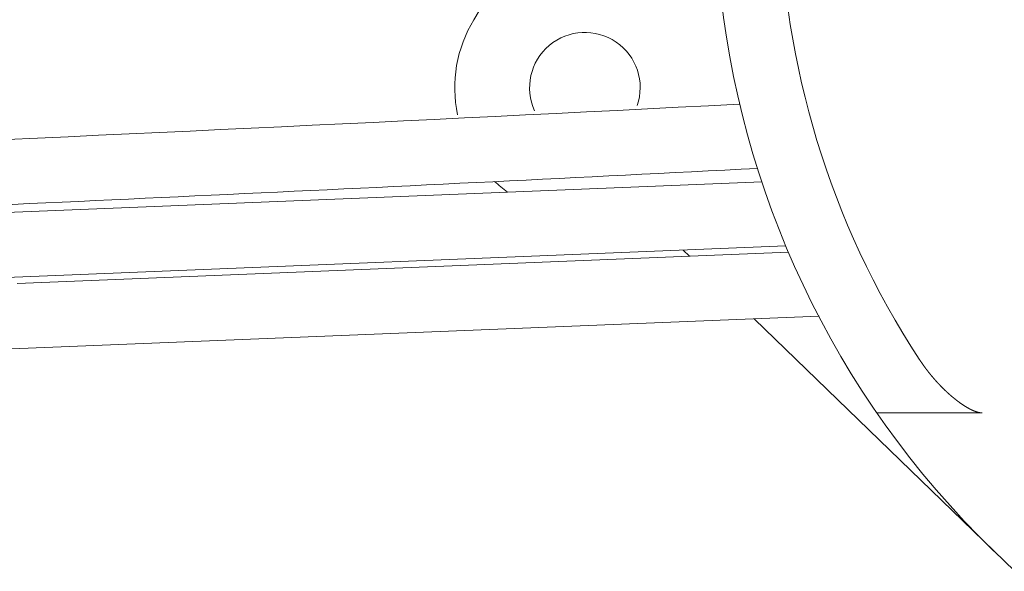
# Model space of a CAD drawing. Header units: metres. Extents: x -167 to 262, y -186 to 508.
# Tile 37 of 207: x 241.9304 to 242.0816, y -177.0866 to -177.0019. Entities that reach past the tile are written whole.
import ezdxf

# ---------------------------------------------------------------- set-up
doc = ezdxf.new("R2010")
doc.units = ezdxf.units.M
doc.header["$MEASUREMENT"] = 0

msp = doc.modelspace()

# ---------------------------------------------------------------- linework, layer by layer
at = {"color": 7, "linetype": 'Continuous', "lineweight": 13}
for p, q in [((242.04438375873, -177.0268093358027), (241.9202732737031, -177.0318385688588)), ((242.04438375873, -177.0268093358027), (241.9202732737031, -177.0318385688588)), ((242.0480449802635, -177.0366554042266), (241.9206776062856, -177.041816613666)), ((242.0480449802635, -177.0366554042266), (241.9206776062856, -177.041816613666)), ((242.0484355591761, -177.0376289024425), (241.9300148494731, -177.0424275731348)), ((242.0484355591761, -177.0376289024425), (241.9300148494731, -177.0424275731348)), ((242.0332544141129, -177.0382440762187), (242.0322747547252, -177.0372944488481)), ((242.0531119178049, -177.047433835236), (241.9304191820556, -177.052405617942)), ((242.0531119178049, -177.047433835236), (241.9304191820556, -177.052405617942)), ((242.0831630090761, -177.0866226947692), (242.0431511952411, -177.0478374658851)), ((242.0831630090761, -177.0866226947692), (242.0431511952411, -177.0478374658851)), ((242.078170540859, -177.0622956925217), (242.062005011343, -177.0622956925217)), ((242.078170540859, -177.0622956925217), (242.062005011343, -177.0622956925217))]:
    msp.add_line(p, q, dxfattribs=at)
at = {"color": 7, "linetype": 'Continuous', "lineweight": 13, "flags": 128}
msp.add_lwpolyline([(242.078170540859, -177.0622956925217), (242.078150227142, -177.0622946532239), (242.0781299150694, -177.0622936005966), (242.0781096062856, -177.0622925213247), (242.0780893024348, -177.0622914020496), (242.0780690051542, -177.0622902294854), (242.0780487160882, -177.0622889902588), (242.0780284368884, -177.0622876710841), (242.0780081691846, -177.0622862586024), (242.0779879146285, -177.0622847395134), (242.0779676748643, -177.0622831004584), (242.0779474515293, -177.0622813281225), (242.0779272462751, -177.0622794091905), (242.0779070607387, -177.0622773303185), (242.0778868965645, -177.0622750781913), (242.0778667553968, -177.0622726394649), (242.0778466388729, -177.0622700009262), (242.0778265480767, -177.0622671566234), (242.0778064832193, -177.0622641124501), (242.0777864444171, -177.0622608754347), (242.0777664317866, -177.0622574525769), (242.0777464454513, -177.062253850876), (242.0777264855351, -177.0622500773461), (242.077706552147, -177.0622461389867), (242.077686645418, -177.0622420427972), (242.0776667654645, -177.0622377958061), (242.077646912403, -177.0622334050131), (242.0776270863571, -177.0622288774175), (242.0776072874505, -177.0622242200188), (242.0775875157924, -177.0622194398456), (242.0775677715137, -177.0622145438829), (242.0775480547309, -177.0622095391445), (242.0775283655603, -177.0622044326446), (242.0775087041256, -177.0621992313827), (242.077489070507, -177.0621939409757), (242.077469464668, -177.0621885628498), (242.0774498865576, -177.062183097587), (242.0774303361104, -177.0621775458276), (242.0774108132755, -177.0621719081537), (242.0773913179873, -177.0621661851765), (242.077371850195, -177.0621603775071), (242.0773524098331, -177.0621544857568), (242.0773329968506, -177.0621485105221), (242.0773136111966, -177.0621424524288), (242.0772942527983, -177.0621363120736), (242.0772749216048, -177.0621300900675), (242.0772556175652, -177.0621237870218), (242.0772363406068, -177.0621174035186), (242.0772170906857, -177.0621109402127), (242.077197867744, -177.0621043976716), (242.077178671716, -177.0620977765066), (242.0771595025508, -177.0620910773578), (242.077140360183, -177.0620843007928), (242.0771212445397, -177.0620774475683), (242.0771021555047, -177.0620705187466), (242.0770830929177, -177.0620635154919), (242.0770640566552, -177.0620564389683), (242.0770450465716, -177.0620492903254), (242.0770260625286, -177.0620420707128), (242.077007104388, -177.0620347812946), (242.0769881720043, -177.0620274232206), (242.0769692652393, -177.0620199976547), (242.076950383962, -177.0620125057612), (242.0769315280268, -177.0620049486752), (242.0769126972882, -177.0619973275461), (242.0768938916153, -177.0619896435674), (242.0768751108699, -177.0619818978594), (242.0768563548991, -177.0619740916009), (242.0768376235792, -177.0619662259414), (242.0768189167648, -177.0619583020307), (242.0768002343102, -177.0619503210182), (242.0767815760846, -177.0619422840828), (242.0767629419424, -177.0619341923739), (242.0767443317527, -177.0619260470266), (242.0767257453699, -177.061917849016), (242.0767071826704, -177.0619095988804), (242.0766886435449, -177.0619012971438), (242.0766701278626, -177.0618929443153), (242.0766516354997, -177.0618845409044), (242.0766331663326, -177.0618760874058), (242.0766147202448, -177.061867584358), (242.0765962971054, -177.061859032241), (242.076577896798, -177.0618504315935), (242.0765595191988, -177.0618417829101), (242.0765411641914, -177.0618330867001), (242.0765228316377, -177.0618243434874), (242.0765045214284, -177.0618155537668), (242.0764862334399, -177.0618067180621), (242.0764679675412, -177.0617978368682), (242.076449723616, -177.0617889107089), (242.0764315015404, -177.0617799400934), (242.076413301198, -177.0617709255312), (242.0763951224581, -177.0617618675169), (242.0763769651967, -177.0617527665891), (242.0763588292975, -177.0617436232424), (242.0763407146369, -177.0617344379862), (242.0763226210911, -177.0617252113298), (242.076304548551, -177.0617159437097), (242.0762864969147, -177.0617066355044), (242.0762684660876, -177.0616972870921), (242.0762504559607, -177.0616878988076), (242.0762324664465, -177.0616784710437), (242.076214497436, -177.0616690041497), (242.0761965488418, -177.0616594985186), (242.0761786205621, -177.0616499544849), (242.0761607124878, -177.0616403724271), (242.0761428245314, -177.0616307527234), (242.0761249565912, -177.0616210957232), (242.0761071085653, -177.0616114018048), (242.0760892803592, -177.061601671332), (242.0760714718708, -177.0615919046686), (242.0760536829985, -177.0615821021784), (242.0760359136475, -177.0615722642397), (242.0760181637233, -177.0615623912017), (242.0760004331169, -177.0615524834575), (242.0759827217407, -177.0615425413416), (242.0759650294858, -177.061532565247), (242.0759473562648, -177.061522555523), (242.0759297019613, -177.0615125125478), (242.0759120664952, -177.0615024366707), (242.0758944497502, -177.0614923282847), (242.0758768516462, -177.0614821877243), (242.0758592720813, -177.0614720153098), (242.0758417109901, -177.0614618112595), (242.0758241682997, -177.0614515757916), (242.075806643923, -177.0614413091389), (242.0757891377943, -177.0614310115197), (242.075771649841, -177.0614206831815), (242.0757541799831, -177.0614103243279), (242.0757367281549, -177.0613999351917), (242.0757192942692, -177.0613895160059), (242.0757018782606, -177.0613790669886), (242.0756844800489, -177.0613685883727), (242.0756670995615, -177.0613580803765), (242.0756497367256, -177.0613475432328), (242.0756323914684, -177.06133697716), (242.0756150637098, -177.0613263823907), (242.0755977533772, -177.0613157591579), (242.0755804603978, -177.0613051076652), (242.0755631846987, -177.0612944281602), (242.0755459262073, -177.0612837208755), (242.0755286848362, -177.0612729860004), (242.0755114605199, -177.0612622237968), (242.0754942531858, -177.0612514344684), (242.0754770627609, -177.0612406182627), (242.0754598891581, -177.0612297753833), (242.0754427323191, -177.061218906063), (242.0754255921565, -177.0612080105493), (242.0754084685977, -177.0611970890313), (242.0753913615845, -177.0611861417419), (242.0753742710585, -177.061175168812), (242.0753571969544, -177.0611641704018), (242.0753401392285, -177.0611531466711), (242.0753230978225, -177.0611420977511), (242.0753060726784, -177.061131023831), (242.075289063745, -177.0611199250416), (242.075272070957, -177.0611088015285), (242.075255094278, -177.0610976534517), (242.0752381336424, -177.061086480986), (242.0752211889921, -177.0610752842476), (242.0752042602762, -177.0610640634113), (242.0751873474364, -177.0610528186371), (242.0751704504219, -177.061041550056), (242.0751535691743, -177.061030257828), (242.0751367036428, -177.0610189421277), (242.0751198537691, -177.0610076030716), (242.0751030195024, -177.0609962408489), (242.0750862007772, -177.060984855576), (242.0750693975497, -177.0609734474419), (242.0750526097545, -177.0609620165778), (242.075035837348, -177.0609505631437), (242.0750190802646, -177.0609390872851), (242.0750023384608, -177.060927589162), (242.0749856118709, -177.0609160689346), (242.0749689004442, -177.0609045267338), (242.0749522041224, -177.0608929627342), (242.0749355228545, -177.0608813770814), (242.0749188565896, -177.0608697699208), (242.0749022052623, -177.0608581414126), (242.0748855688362, -177.0608464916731), (242.0748689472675, -177.0608348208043), (242.0748523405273, -177.0608231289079), (242.0748357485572, -177.0608114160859), (242.0748191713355, -177.0607996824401), (242.074802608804, -177.0607879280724), (242.0747860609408, -177.0607761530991), (242.074769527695, -177.0607643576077), (242.0747530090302, -177.0607525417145), (242.0747365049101, -177.0607407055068), (242.0747200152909, -177.0607288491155), (242.0747035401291, -177.0607169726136), (242.0746870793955, -177.0607050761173), (242.0746706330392, -177.0606931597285), (242.0746542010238, -177.0606812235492), (242.0746377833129, -177.0606692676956), (242.0746213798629, -177.0606572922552), (242.0746049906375, -177.0606452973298), (242.0745886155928, -177.0606332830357), (242.0745722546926, -177.0606212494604), (242.0745559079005, -177.0606091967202), (242.0745395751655, -177.060597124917), (242.0745232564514, -177.0605850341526), (242.0745069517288, -177.060572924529), (242.074490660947, -177.0605607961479), (242.0744743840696, -177.0605486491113), (242.0744581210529, -177.060536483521), (242.0744418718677, -177.0605242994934), (242.0744256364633, -177.0605120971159), (242.0744094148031, -177.0604998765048), (242.0743932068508, -177.0604876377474), (242.0743770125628, -177.0604753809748), (242.0743608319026, -177.0604631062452), (242.0743446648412, -177.0604508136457), (242.0743285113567, -177.0604385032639), (242.0743123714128, -177.0604261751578), (242.0742962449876, -177.0604138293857), (242.0742801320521, -177.0604014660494), (242.0742640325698, -177.060389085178), (242.0742479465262, -177.060376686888), (242.0742318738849, -177.0603642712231), (242.074215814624, -177.0603518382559), (242.0741997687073, -177.0603393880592), (242.0741837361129, -177.0603269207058), (242.0741677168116, -177.0603144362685), (242.0741517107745, -177.06030193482), (242.0741357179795, -177.0602894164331), (242.0741197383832, -177.0602768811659), (242.0741037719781, -177.0602643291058), (242.0740878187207, -177.0602517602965), (242.0740718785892, -177.0602391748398), (242.0740559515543, -177.0602265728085), (242.0740400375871, -177.0602139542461), (242.0740241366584, -177.0602013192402), (242.0740082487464, -177.0601886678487), (242.073992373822, -177.0601760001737), (242.0739765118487, -177.0601633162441), (242.0739606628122, -177.060150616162), (242.0739448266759, -177.0601379), (242.0739290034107, -177.0601251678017), (242.0739131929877, -177.0601124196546), (242.0738973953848, -177.0600996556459), (242.0738816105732, -177.0600868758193), (242.0738658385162, -177.0600740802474), (242.0738500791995, -177.0600612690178), (242.0738343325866, -177.060048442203), (242.0738185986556, -177.0600355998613), (242.0738028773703, -177.0600227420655), (242.0737871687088, -177.0600098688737), (242.0737714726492, -177.0599969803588), (242.0737557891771, -177.0599840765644), (242.0737401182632, -177.0599711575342), (242.0737244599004, -177.0599582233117), (242.0737088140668, -177.0599452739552), (242.0736931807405, -177.0599323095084), (242.0736775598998, -177.0599193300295), (242.0736619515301, -177.0599063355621), (242.0736463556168, -177.0598933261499), (242.0736307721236, -177.0598803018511), (242.0736152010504, -177.0598672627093), (242.0735996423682, -177.0598542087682), (242.0735840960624, -177.0598411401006), (242.0735685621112, -177.059828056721), (242.0735530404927, -177.0598149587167), (242.0735375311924, -177.0598018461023), (242.0735220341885, -177.0597887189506), (242.0735065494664, -177.0597755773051), (242.0734910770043, -177.0597624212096), (242.0734756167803, -177.0597492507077), (242.07346016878, -177.0597360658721), (242.0734447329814, -177.059722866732), (242.0734293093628, -177.0597096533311), (242.0734138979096, -177.059696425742), (242.0733984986, -177.0596831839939), (242.0733831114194, -177.0596699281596), (242.073367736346, -177.0596566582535), (242.0733523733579, -177.0596433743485), (242.0733370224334, -177.0596300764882), (242.0733216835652, -177.0596167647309), (242.0733063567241, -177.0596034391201), (242.0732910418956, -177.059590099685), (242.0732757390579, -177.0595767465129), (242.0732604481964, -177.0595633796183), (242.073245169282, -177.0595499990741), (242.0732299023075, -177.0595366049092), (242.073214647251, -177.0595231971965), (242.0731994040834, -177.0595097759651), (242.0731841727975, -177.0594963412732), (242.0731689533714, -177.0594828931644), (242.0731537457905, -177.0594694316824), (242.0731385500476, -177.0594559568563), (242.0731233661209, -177.0594424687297), (242.0731081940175, -177.0594289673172), (242.0730930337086, -177.0594154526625), (242.0730778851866, -177.0594019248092), (242.0730627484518, -177.0593883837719), (242.0730476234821, -177.0593748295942), (242.0730325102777, -177.0593612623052), (242.0730174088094, -177.0593476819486), (242.0730023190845, -177.0593340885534), (242.0729872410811, -177.0593204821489), (242.0729721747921, -177.0593068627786), (242.0729571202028, -177.0592932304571), (242.0729420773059, -177.0592795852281), (242.0729270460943, -177.0592659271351), (242.072912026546, -177.0592522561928), (242.072897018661, -177.0592385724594), (242.0728820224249, -177.0592248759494), (242.0728670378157, -177.059211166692), (242.0728520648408, -177.0591974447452), (242.0728371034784, -177.0591837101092), (242.0728221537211, -177.0591699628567), (242.0728072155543, -177.0591562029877), (242.072792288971, -177.0591424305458), (242.0727773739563, -177.0591286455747), (242.0727624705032, -177.0591148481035), (242.072747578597, -177.0591010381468), (242.0727326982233, -177.0590872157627), (242.0727178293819, -177.0590733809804), (242.072702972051, -177.059059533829), (242.0726881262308, -177.0590456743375), (242.0726732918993, -177.0590318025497), (242.0726584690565, -177.0590179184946), (242.0726436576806, -177.0590040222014), (242.0726288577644, -177.0589901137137), (242.0726140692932, -177.058976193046), (242.0725992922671, -177.0589622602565), (242.0725845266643, -177.0589483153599), (242.0725697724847, -177.0589343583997), (242.0725550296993, -177.0589203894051), (242.0725402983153, -177.0589064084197), (242.0725255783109, -177.0588924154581), (242.0725108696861, -177.0588784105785), (242.0724961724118, -177.0588643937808), (242.0724814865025, -177.0588503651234), (242.0724668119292, -177.0588363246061), (242.0724521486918, -177.0588222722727), (242.0724374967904, -177.0588082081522), (242.0724228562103, -177.0587941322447), (242.0724082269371, -177.0587800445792), (242.0723936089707, -177.0587659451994), (242.0723790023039, -177.0587518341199), (242.0723644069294, -177.0587377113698), (242.0723498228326, -177.0587235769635), (242.0723352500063, -177.0587094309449), (242.0723206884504, -177.0586952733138), (242.0723061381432, -177.0586811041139), (242.0722915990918, -177.0586669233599), (242.0722770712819, -177.0586527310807), (242.072262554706, -177.0586385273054), (242.0722480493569, -177.0586243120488), (242.07223355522, -177.0586100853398), (242.0722190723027, -177.058595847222), (242.0722046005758, -177.058581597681), (242.0721901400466, -177.058567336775), (242.0721756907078, -177.0585530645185), (242.0721612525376, -177.058538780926), (242.0721468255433, -177.0585244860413), (242.0721324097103, -177.0585101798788), (242.0721180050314, -177.0584958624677), (242.0721036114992, -177.0584815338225), (242.0720892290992, -177.0584671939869), (242.0720748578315, -177.0584528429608), (242.0720604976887, -177.058438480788), (242.0720461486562, -177.058424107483), (242.0720318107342, -177.0584097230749), (242.072017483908, -177.0583953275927), (242.0720031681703, -177.0583809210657), (242.071988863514, -177.0583665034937), (242.0719745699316, -177.0583520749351), (242.0719602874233, -177.0583376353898), (242.0719460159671, -177.0583231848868), (242.0719317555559, -177.0583087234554), (242.0719175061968, -177.0582942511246), (242.071903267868, -177.0582797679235), (242.0718890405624, -177.0582652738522), (242.0718748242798, -177.0582507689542), (242.0718606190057, -177.0582362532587), (242.0718464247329, -177.0582217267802), (242.0718322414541, -177.0582071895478), (242.071818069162, -177.0581926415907), (242.0718039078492, -177.0581780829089), (242.0717897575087, -177.0581635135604), (242.071775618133, -177.05814893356), (242.0717614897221, -177.0581343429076), (242.071747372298, -177.0581197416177), (242.0717332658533, -177.0581051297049), (242.0717191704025, -177.0580905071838), (242.0717050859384, -177.0580758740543), (242.0716910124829, -177.0580612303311), (242.0716769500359, -177.0580465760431), (242.0716628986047, -177.0580319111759), (242.0716488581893, -177.0580172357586), (242.0716348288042, -177.0580025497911), (242.0716208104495, -177.0579878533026), (242.0716068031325, -177.0579731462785), (242.0715928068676, -177.057958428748), (242.0715788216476, -177.0579437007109), (242.071564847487, -177.0579289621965), (242.0715508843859, -177.0579142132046), (242.0715369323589, -177.05789945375), (242.0715229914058, -177.0578846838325), (242.0715090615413, -177.0578699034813), (242.0714951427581, -177.0578551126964), (242.0714812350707, -177.0578403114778), (242.0714673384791, -177.0578254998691), (242.071453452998, -177.0578106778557), (242.0714395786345, -177.0577958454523), (242.0714257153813, -177.0577810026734), (242.0714118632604, -177.0577661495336), (242.0713980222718, -177.0577512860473), (242.0713841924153, -177.0577364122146), (242.0713703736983, -177.05772152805), (242.0713565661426, -177.0577066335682), (242.0713427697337, -177.0576917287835), (242.0713289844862, -177.0576768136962), (242.0713152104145, -177.0576618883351), (242.0713014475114, -177.0576469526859), (242.0712876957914, -177.0576320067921), (242.0712739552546, -177.0576170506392), (242.0712602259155, -177.0576020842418), (242.0712465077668, -177.0575871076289), (242.0712328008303, -177.0575721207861), (242.0712191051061, -177.0575571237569), (242.0712054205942, -177.0575421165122), (242.0711917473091, -177.0575270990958), (242.0711780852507, -177.0575120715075), (242.0711644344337, -177.057497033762), (242.0711507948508, -177.0574819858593), (242.0711371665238, -177.0574669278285), (242.0711235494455, -177.0574518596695), (242.0711099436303, -177.057436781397), (242.0710963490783, -177.0574216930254), (242.071082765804, -177.0574065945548), (242.0710691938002, -177.0573914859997), (242.0710556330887, -177.0573763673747), (242.0710420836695, -177.0573612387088), (242.0710285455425, -177.0573460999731), (242.0710150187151, -177.0573309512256), (242.0710015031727, -177.0573157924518), (242.0709879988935, -177.05730062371), (242.0709745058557, -177.0572854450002), (242.0709610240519, -177.0572702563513), (242.0709475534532, -177.0572550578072), (242.0709340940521, -177.0572398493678), (242.0709206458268, -177.0572246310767), (242.0709072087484, -177.0572094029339), (242.0708937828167, -177.0571941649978), (242.07088036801, -177.0571789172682), (242.0708669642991, -177.0571636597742), (242.0708535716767, -177.0571483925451), (242.0708401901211, -177.0571331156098), (242.0708268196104, -177.0571178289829), (242.0708134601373, -177.0571025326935), (242.0708001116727, -177.0570872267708), (242.0707867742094, -177.0570719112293), (242.0707734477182, -177.057056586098), (242.0707601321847, -177.0570412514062), (242.0707468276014, -177.0570259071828), (242.0707335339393, -177.0570105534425), (242.0707202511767, -177.0569951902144), (242.0707069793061, -177.0569798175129), (242.0706937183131, -177.0569644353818), (242.0706804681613, -177.0569490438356), (242.0706672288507, -177.0569336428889), (242.0706540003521, -177.0569182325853), (242.0706407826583, -177.0569028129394), (242.0706275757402, -177.0568873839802), (242.0706143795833, -177.0568719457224), (242.0706011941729, -177.0568564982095), (242.0705880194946, -177.0568410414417), (242.0705748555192, -177.056825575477), (242.0705617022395, -177.0568101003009), (242.0705485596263, -177.0567946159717), (242.0705354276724, -177.0567791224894), (242.070522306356, -177.056763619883), (242.0705091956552, -177.0567481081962), (242.0704960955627, -177.0567325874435), (242.0704830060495, -177.0567170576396), (242.0704699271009, -177.0567015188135), (242.0704568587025, -177.0566859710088), (242.0704438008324, -177.0566704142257), (242.0704307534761, -177.0566548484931), (242.0704177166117, -177.0566392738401), (242.0704046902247, -177.056623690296), (242.0703916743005, -177.0566080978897), (242.07037866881, -177.0565924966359), (242.070365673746, -177.056576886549), (242.0703526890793, -177.0565612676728), (242.07033971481, -177.0565456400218), (242.0703267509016, -177.0565300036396), (242.0703137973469, -177.0565143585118), (242.0703008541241, -177.056498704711), (242.0702879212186, -177.0564830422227), (242.0702749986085, -177.0564673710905), (242.0702620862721, -177.0564516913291), (242.0702491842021, -177.0564360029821), (242.0702362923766, -177.0564203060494), (242.0702234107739, -177.0564046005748), (242.0702105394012, -177.0563888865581), (242.0701976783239, -177.0563731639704), (242.0701848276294, -177.0563574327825), (242.0701719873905, -177.0563416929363), (242.0701591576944, -177.0563259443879), (242.070146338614, -177.0563101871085), (242.0701335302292, -177.0562944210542), (242.0701207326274, -177.056278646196), (242.0701079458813, -177.0562628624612), (242.0700951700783, -177.0562470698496), (242.0700824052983, -177.0562312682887), (242.0700696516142, -177.0562154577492), (242.0700569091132, -177.0561996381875), (242.0700441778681, -177.0561838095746), (242.0700314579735, -177.0561679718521), (242.0700187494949, -177.0561521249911), (242.0700060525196, -177.0561362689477), (242.0699933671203, -177.0561204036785), (242.0699806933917, -177.0561045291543), (242.0699680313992, -177.0560886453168), (242.0699553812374, -177.056072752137), (242.0699427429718, -177.0560568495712), (242.0699301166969, -177.0560409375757), (242.0699175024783, -177.056025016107), (242.0699049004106, -177.0560090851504), (242.0698923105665, -177.0559931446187), (242.0698797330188, -177.0559771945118), (242.069867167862, -177.0559612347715), (242.0698546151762, -177.0559452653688), (242.0698420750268, -177.0559292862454), (242.0698295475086, -177.0559132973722), (242.0698170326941, -177.0558972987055), (242.0698045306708, -177.0558812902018), (242.0697920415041, -177.0558652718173), (242.0697795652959, -177.055849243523), (242.0697671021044, -177.0558332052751), (242.0697546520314, -177.0558171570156), (242.0697422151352, -177.0558010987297), (242.0697297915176, -177.055785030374), (242.0697173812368, -177.0557689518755), (242.0697049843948, -177.0557528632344), (242.0696926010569, -177.0557367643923), (242.0696802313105, -177.0557206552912), (242.0696678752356, -177.055704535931), (242.069655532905, -177.0556884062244), (242.069643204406, -177.0556722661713), (242.0696308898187, -177.0556561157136), (242.069618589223, -177.0556399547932), (242.069606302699, -177.0556237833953), (242.0695940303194, -177.0556076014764), (242.0695817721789, -177.0555914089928), (242.069569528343, -177.0555752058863), (242.0695572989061, -177.0555589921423), (242.0695450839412, -177.0555427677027), (242.0695328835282, -177.0555265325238), (242.0695206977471, -177.0555102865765), (242.069508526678, -177.0554940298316), (242.0694963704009, -177.0554777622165), (242.0694842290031, -177.0554614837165), (242.0694721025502, -177.055445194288), (242.069459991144, -177.0554288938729), (242.0694478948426, -177.0554125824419), (242.0694358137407, -177.0553962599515), (242.0694237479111, -177.0553799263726), (242.069411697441, -177.0553635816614), (242.0693996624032, -177.0553472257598), (242.069387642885, -177.0553308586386), (242.0693756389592, -177.0553144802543), (242.0693636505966, -177.0552980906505), (242.0693516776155, -177.0552816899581), (242.0693397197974, -177.0552652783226), (242.0693277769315, -177.0552488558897), (242.0693158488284, -177.0552324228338), (242.0693039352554, -177.0552159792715), (242.0692920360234, -177.0551995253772), (242.0692801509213, -177.0551830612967), (242.069268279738, -177.0551665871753), (242.0692564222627, -177.0551501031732), (242.0692445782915, -177.0551336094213), (242.0692327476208, -177.0551171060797), (242.0692209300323, -177.0551005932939), (242.0692091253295, -177.055084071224), (242.0691973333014, -177.0550675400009), (242.0691855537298, -177.0550509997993), (242.0691737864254, -177.0550344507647), (242.0691620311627, -177.055017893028), (242.0691502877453, -177.0550013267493), (242.0691385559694, -177.0549847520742), (242.0691268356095, -177.0549681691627), (242.0691151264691, -177.0549515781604), (242.0691034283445, -177.0549349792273), (242.0690917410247, -177.0549183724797), (242.0690800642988, -177.054901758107), (242.0690683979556, -177.05488513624), (242.0690567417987, -177.0548685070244), (242.0690450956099, -177.05485187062), (242.0690334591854, -177.0548352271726), (242.0690218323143, -177.0548185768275), (242.0690102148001, -177.0548019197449), (242.0689986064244, -177.0547852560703), (242.0689870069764, -177.0547685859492), (242.0689754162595, -177.0547519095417), (242.0689638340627, -177.0547352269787), (242.0689522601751, -177.0547185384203), (242.0689406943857, -177.0547018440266), (242.0689291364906, -177.0546851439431), (242.0689175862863, -177.0546684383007), (242.0689060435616, -177.0546517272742), (242.0688945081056, -177.0546350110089), (242.0688829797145, -177.054618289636), (242.0688714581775, -177.0546015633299), (242.0688599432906, -177.0545848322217), (242.0688484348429, -177.0545680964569), (242.0688369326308, -177.0545513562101), (242.0688254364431, -177.0545346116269), (242.068813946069, -177.0545178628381), (242.0688024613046, -177.0545011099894), (242.0687909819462, -177.0544843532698), (242.0687795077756, -177.0544675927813), (242.0687680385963, -177.054450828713), (242.06875657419, -177.0544340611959), (242.0687451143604, -177.0544172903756), (242.068733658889, -177.054400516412), (242.0687222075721, -177.0543837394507), (242.0687107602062, -177.0543669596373), (242.06869931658, -177.0543501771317), (242.0686878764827, -177.0543333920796), (242.0686764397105, -177.0543166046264), (242.0686650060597, -177.0542998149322), (242.0686535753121, -177.0542830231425), (242.0686421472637, -177.0542662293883), (242.0686307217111, -177.0542494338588), (242.0686192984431, -177.0542326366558), (242.068607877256, -177.0542158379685), (242.0685964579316, -177.0541990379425), (242.0685850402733, -177.054182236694), (242.0685736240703, -177.0541654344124), (242.0685622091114, -177.0541486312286), (242.068550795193, -177.0541318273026), (242.0685393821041, -177.0541150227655), (242.0685279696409, -177.0540982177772), (242.0685165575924, -177.0540814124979), (242.0685051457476, -177.0540646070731)], dxfattribs=at)
msp.add_lwpolyline([(242.078170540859, -177.0622956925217), (242.078150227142, -177.0622946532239), (242.0781299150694, -177.0622936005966), (242.0781096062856, -177.0622925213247), (242.0780893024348, -177.0622914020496), (242.0780690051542, -177.0622902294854), (242.0780487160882, -177.0622889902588), (242.0780284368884, -177.0622876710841), (242.0780081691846, -177.0622862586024), (242.0779879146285, -177.0622847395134), (242.0779676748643, -177.0622831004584), (242.0779474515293, -177.0622813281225), (242.0779272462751, -177.0622794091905), (242.0779070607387, -177.0622773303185), (242.0778868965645, -177.0622750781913), (242.0778667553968, -177.0622726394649), (242.0778466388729, -177.0622700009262), (242.0778265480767, -177.0622671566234), (242.0778064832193, -177.0622641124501), (242.0777864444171, -177.0622608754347), (242.0777664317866, -177.0622574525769), (242.0777464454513, -177.062253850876), (242.0777264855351, -177.0622500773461), (242.077706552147, -177.0622461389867), (242.077686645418, -177.0622420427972), (242.0776667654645, -177.0622377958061), (242.077646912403, -177.0622334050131), (242.0776270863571, -177.0622288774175), (242.0776072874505, -177.0622242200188), (242.0775875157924, -177.0622194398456), (242.0775677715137, -177.0622145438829), (242.0775480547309, -177.0622095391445), (242.0775283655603, -177.0622044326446), (242.0775087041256, -177.0621992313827), (242.077489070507, -177.0621939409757), (242.077469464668, -177.0621885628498), (242.0774498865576, -177.062183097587), (242.0774303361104, -177.0621775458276), (242.0774108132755, -177.0621719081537), (242.0773913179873, -177.0621661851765), (242.077371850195, -177.0621603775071), (242.0773524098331, -177.0621544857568), (242.0773329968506, -177.0621485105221), (242.0773136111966, -177.0621424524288), (242.0772942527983, -177.0621363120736), (242.0772749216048, -177.0621300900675), (242.0772556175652, -177.0621237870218), (242.0772363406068, -177.0621174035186), (242.0772170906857, -177.0621109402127), (242.077197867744, -177.0621043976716), (242.077178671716, -177.0620977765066), (242.0771595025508, -177.0620910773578), (242.077140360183, -177.0620843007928), (242.0771212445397, -177.0620774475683), (242.0771021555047, -177.0620705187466), (242.0770830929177, -177.0620635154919), (242.0770640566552, -177.0620564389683), (242.0770450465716, -177.0620492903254), (242.0770260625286, -177.0620420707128), (242.077007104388, -177.0620347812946), (242.0769881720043, -177.0620274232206), (242.0769692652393, -177.0620199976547), (242.076950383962, -177.0620125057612), (242.0769315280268, -177.0620049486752), (242.0769126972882, -177.0619973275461), (242.0768938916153, -177.0619896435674), (242.0768751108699, -177.0619818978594), (242.0768563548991, -177.0619740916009), (242.0768376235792, -177.0619662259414), (242.0768189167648, -177.0619583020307), (242.0768002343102, -177.0619503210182), (242.0767815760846, -177.0619422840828), (242.0767629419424, -177.0619341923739), (242.0767443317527, -177.0619260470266), (242.0767257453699, -177.061917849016), (242.0767071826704, -177.0619095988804), (242.0766886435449, -177.0619012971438), (242.0766701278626, -177.0618929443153), (242.0766516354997, -177.0618845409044), (242.0766331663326, -177.0618760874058), (242.0766147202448, -177.061867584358), (242.0765962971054, -177.061859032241), (242.076577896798, -177.0618504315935), (242.0765595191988, -177.0618417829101), (242.0765411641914, -177.0618330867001), (242.0765228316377, -177.0618243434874), (242.0765045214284, -177.0618155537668), (242.0764862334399, -177.0618067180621), (242.0764679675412, -177.0617978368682), (242.076449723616, -177.0617889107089), (242.0764315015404, -177.0617799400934), (242.076413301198, -177.0617709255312), (242.0763951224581, -177.0617618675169), (242.0763769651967, -177.0617527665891), (242.0763588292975, -177.0617436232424), (242.0763407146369, -177.0617344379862), (242.0763226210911, -177.0617252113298), (242.076304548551, -177.0617159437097), (242.0762864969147, -177.0617066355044), (242.0762684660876, -177.0616972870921), (242.0762504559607, -177.0616878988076), (242.0762324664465, -177.0616784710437), (242.076214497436, -177.0616690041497), (242.0761965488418, -177.0616594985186), (242.0761786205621, -177.0616499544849), (242.0761607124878, -177.0616403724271), (242.0761428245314, -177.0616307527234), (242.0761249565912, -177.0616210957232), (242.0761071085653, -177.0616114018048), (242.0760892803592, -177.061601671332), (242.0760714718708, -177.0615919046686), (242.0760536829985, -177.0615821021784), (242.0760359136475, -177.0615722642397), (242.0760181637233, -177.0615623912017), (242.0760004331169, -177.0615524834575), (242.0759827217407, -177.0615425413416), (242.0759650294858, -177.061532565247), (242.0759473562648, -177.061522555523), (242.0759297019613, -177.0615125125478), (242.0759120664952, -177.0615024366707), (242.0758944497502, -177.0614923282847), (242.0758768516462, -177.0614821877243), (242.0758592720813, -177.0614720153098), (242.0758417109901, -177.0614618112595), (242.0758241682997, -177.0614515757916), (242.075806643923, -177.0614413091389), (242.0757891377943, -177.0614310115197), (242.075771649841, -177.0614206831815), (242.0757541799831, -177.0614103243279), (242.0757367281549, -177.0613999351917), (242.0757192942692, -177.0613895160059), (242.0757018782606, -177.0613790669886), (242.0756844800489, -177.0613685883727), (242.0756670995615, -177.0613580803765), (242.0756497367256, -177.0613475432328), (242.0756323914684, -177.06133697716), (242.0756150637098, -177.0613263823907), (242.0755977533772, -177.0613157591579), (242.0755804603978, -177.0613051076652), (242.0755631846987, -177.0612944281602), (242.0755459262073, -177.0612837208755), (242.0755286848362, -177.0612729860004), (242.0755114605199, -177.0612622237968), (242.0754942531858, -177.0612514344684), (242.0754770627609, -177.0612406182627), (242.0754598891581, -177.0612297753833), (242.0754427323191, -177.061218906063), (242.0754255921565, -177.0612080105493), (242.0754084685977, -177.0611970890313), (242.0753913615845, -177.0611861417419), (242.0753742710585, -177.061175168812), (242.0753571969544, -177.0611641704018), (242.0753401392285, -177.0611531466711), (242.0753230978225, -177.0611420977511), (242.0753060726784, -177.061131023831), (242.075289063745, -177.0611199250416), (242.075272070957, -177.0611088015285), (242.075255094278, -177.0610976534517), (242.0752381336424, -177.061086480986), (242.0752211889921, -177.0610752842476), (242.0752042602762, -177.0610640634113), (242.0751873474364, -177.0610528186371), (242.0751704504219, -177.061041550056), (242.0751535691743, -177.061030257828), (242.0751367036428, -177.0610189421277), (242.0751198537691, -177.0610076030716), (242.0751030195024, -177.0609962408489), (242.0750862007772, -177.060984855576), (242.0750693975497, -177.0609734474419), (242.0750526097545, -177.0609620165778), (242.075035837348, -177.0609505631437), (242.0750190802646, -177.0609390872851), (242.0750023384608, -177.060927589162), (242.0749856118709, -177.0609160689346), (242.0749689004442, -177.0609045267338), (242.0749522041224, -177.0608929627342), (242.0749355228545, -177.0608813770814), (242.0749188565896, -177.0608697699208), (242.0749022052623, -177.0608581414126), (242.0748855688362, -177.0608464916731), (242.0748689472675, -177.0608348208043), (242.0748523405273, -177.0608231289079), (242.0748357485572, -177.0608114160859), (242.0748191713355, -177.0607996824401), (242.074802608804, -177.0607879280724), (242.0747860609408, -177.0607761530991), (242.074769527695, -177.0607643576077), (242.0747530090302, -177.0607525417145), (242.0747365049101, -177.0607407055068), (242.0747200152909, -177.0607288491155), (242.0747035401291, -177.0607169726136), (242.0746870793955, -177.0607050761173), (242.0746706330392, -177.0606931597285), (242.0746542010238, -177.0606812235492), (242.0746377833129, -177.0606692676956), (242.0746213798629, -177.0606572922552), (242.0746049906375, -177.0606452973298), (242.0745886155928, -177.0606332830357), (242.0745722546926, -177.0606212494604), (242.0745559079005, -177.0606091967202), (242.0745395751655, -177.060597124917), (242.0745232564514, -177.0605850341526), (242.0745069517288, -177.060572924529), (242.074490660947, -177.0605607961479), (242.0744743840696, -177.0605486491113), (242.0744581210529, -177.060536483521), (242.0744418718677, -177.0605242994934), (242.0744256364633, -177.0605120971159), (242.0744094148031, -177.0604998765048), (242.0743932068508, -177.0604876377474), (242.0743770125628, -177.0604753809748), (242.0743608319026, -177.0604631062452), (242.0743446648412, -177.0604508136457), (242.0743285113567, -177.0604385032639), (242.0743123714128, -177.0604261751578), (242.0742962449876, -177.0604138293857), (242.0742801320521, -177.0604014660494), (242.0742640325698, -177.060389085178), (242.0742479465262, -177.060376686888), (242.0742318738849, -177.0603642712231), (242.074215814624, -177.0603518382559), (242.0741997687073, -177.0603393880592), (242.0741837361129, -177.0603269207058), (242.0741677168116, -177.0603144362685), (242.0741517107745, -177.06030193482), (242.0741357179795, -177.0602894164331), (242.0741197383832, -177.0602768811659), (242.0741037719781, -177.0602643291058), (242.0740878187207, -177.0602517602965), (242.0740718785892, -177.0602391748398), (242.0740559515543, -177.0602265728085), (242.0740400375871, -177.0602139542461), (242.0740241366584, -177.0602013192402), (242.0740082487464, -177.0601886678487), (242.073992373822, -177.0601760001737), (242.0739765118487, -177.0601633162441), (242.0739606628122, -177.060150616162), (242.0739448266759, -177.0601379), (242.0739290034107, -177.0601251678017), (242.0739131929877, -177.0601124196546), (242.0738973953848, -177.0600996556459), (242.0738816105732, -177.0600868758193), (242.0738658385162, -177.0600740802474), (242.0738500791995, -177.0600612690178), (242.0738343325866, -177.060048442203), (242.0738185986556, -177.0600355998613), (242.0738028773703, -177.0600227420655), (242.0737871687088, -177.0600098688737), (242.0737714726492, -177.0599969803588), (242.0737557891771, -177.0599840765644), (242.0737401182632, -177.0599711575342), (242.0737244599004, -177.0599582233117), (242.0737088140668, -177.0599452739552), (242.0736931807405, -177.0599323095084), (242.0736775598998, -177.0599193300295), (242.0736619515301, -177.0599063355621), (242.0736463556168, -177.0598933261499), (242.0736307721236, -177.0598803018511), (242.0736152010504, -177.0598672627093), (242.0735996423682, -177.0598542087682), (242.0735840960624, -177.0598411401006), (242.0735685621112, -177.059828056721), (242.0735530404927, -177.0598149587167), (242.0735375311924, -177.0598018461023), (242.0735220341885, -177.0597887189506), (242.0735065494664, -177.0597755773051), (242.0734910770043, -177.0597624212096), (242.0734756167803, -177.0597492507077), (242.07346016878, -177.0597360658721), (242.0734447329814, -177.059722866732), (242.0734293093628, -177.0597096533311), (242.0734138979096, -177.059696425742), (242.0733984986, -177.0596831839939), (242.0733831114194, -177.0596699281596), (242.073367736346, -177.0596566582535), (242.0733523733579, -177.0596433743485), (242.0733370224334, -177.0596300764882), (242.0733216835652, -177.0596167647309), (242.0733063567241, -177.0596034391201), (242.0732910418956, -177.059590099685), (242.0732757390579, -177.0595767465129), (242.0732604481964, -177.0595633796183), (242.073245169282, -177.0595499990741), (242.0732299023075, -177.0595366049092), (242.073214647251, -177.0595231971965), (242.0731994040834, -177.0595097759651), (242.0731841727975, -177.0594963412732), (242.0731689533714, -177.0594828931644), (242.0731537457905, -177.0594694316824), (242.0731385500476, -177.0594559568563), (242.0731233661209, -177.0594424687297), (242.0731081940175, -177.0594289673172), (242.0730930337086, -177.0594154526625), (242.0730778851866, -177.0594019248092), (242.0730627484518, -177.0593883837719), (242.0730476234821, -177.0593748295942), (242.0730325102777, -177.0593612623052), (242.0730174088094, -177.0593476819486), (242.0730023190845, -177.0593340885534), (242.0729872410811, -177.0593204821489), (242.0729721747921, -177.0593068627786), (242.0729571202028, -177.0592932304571), (242.0729420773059, -177.0592795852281), (242.0729270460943, -177.0592659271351), (242.072912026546, -177.0592522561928), (242.072897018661, -177.0592385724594), (242.0728820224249, -177.0592248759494), (242.0728670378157, -177.059211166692), (242.0728520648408, -177.0591974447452), (242.0728371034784, -177.0591837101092), (242.0728221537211, -177.0591699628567), (242.0728072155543, -177.0591562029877), (242.072792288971, -177.0591424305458), (242.0727773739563, -177.0591286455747), (242.0727624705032, -177.0591148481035), (242.072747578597, -177.0591010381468), (242.0727326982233, -177.0590872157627), (242.0727178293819, -177.0590733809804), (242.072702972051, -177.059059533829), (242.0726881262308, -177.0590456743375), (242.0726732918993, -177.0590318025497), (242.0726584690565, -177.0590179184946), (242.0726436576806, -177.0590040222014), (242.0726288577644, -177.0589901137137), (242.0726140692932, -177.058976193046), (242.0725992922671, -177.0589622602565), (242.0725845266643, -177.0589483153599), (242.0725697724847, -177.0589343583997), (242.0725550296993, -177.0589203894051), (242.0725402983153, -177.0589064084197), (242.0725255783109, -177.0588924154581), (242.0725108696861, -177.0588784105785), (242.0724961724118, -177.0588643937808), (242.0724814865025, -177.0588503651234), (242.0724668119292, -177.0588363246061), (242.0724521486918, -177.0588222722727), (242.0724374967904, -177.0588082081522), (242.0724228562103, -177.0587941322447), (242.0724082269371, -177.0587800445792), (242.0723936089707, -177.0587659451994), (242.0723790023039, -177.0587518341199), (242.0723644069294, -177.0587377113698), (242.0723498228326, -177.0587235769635), (242.0723352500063, -177.0587094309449), (242.0723206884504, -177.0586952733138), (242.0723061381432, -177.0586811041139), (242.0722915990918, -177.0586669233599), (242.0722770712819, -177.0586527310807), (242.072262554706, -177.0586385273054), (242.0722480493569, -177.0586243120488), (242.07223355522, -177.0586100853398), (242.0722190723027, -177.058595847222), (242.0722046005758, -177.058581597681), (242.0721901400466, -177.058567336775), (242.0721756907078, -177.0585530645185), (242.0721612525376, -177.058538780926), (242.0721468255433, -177.0585244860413), (242.0721324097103, -177.0585101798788), (242.0721180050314, -177.0584958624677), (242.0721036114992, -177.0584815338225), (242.0720892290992, -177.0584671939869), (242.0720748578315, -177.0584528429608), (242.0720604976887, -177.058438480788), (242.0720461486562, -177.058424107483), (242.0720318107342, -177.0584097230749), (242.072017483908, -177.0583953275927), (242.0720031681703, -177.0583809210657), (242.071988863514, -177.0583665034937), (242.0719745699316, -177.0583520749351), (242.0719602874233, -177.0583376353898), (242.0719460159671, -177.0583231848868), (242.0719317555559, -177.0583087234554), (242.0719175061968, -177.0582942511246), (242.071903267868, -177.0582797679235), (242.0718890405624, -177.0582652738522), (242.0718748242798, -177.0582507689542), (242.0718606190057, -177.0582362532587), (242.0718464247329, -177.0582217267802), (242.0718322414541, -177.0582071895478), (242.071818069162, -177.0581926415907), (242.0718039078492, -177.0581780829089), (242.0717897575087, -177.0581635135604), (242.071775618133, -177.05814893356), (242.0717614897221, -177.0581343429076), (242.071747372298, -177.0581197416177), (242.0717332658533, -177.0581051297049), (242.0717191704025, -177.0580905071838), (242.0717050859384, -177.0580758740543), (242.0716910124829, -177.0580612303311), (242.0716769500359, -177.0580465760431), (242.0716628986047, -177.0580319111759), (242.0716488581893, -177.0580172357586), (242.0716348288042, -177.0580025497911), (242.0716208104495, -177.0579878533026), (242.0716068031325, -177.0579731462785), (242.0715928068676, -177.057958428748), (242.0715788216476, -177.0579437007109), (242.071564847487, -177.0579289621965), (242.0715508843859, -177.0579142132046), (242.0715369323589, -177.05789945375), (242.0715229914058, -177.0578846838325), (242.0715090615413, -177.0578699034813), (242.0714951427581, -177.0578551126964), (242.0714812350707, -177.0578403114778), (242.0714673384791, -177.0578254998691), (242.071453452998, -177.0578106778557), (242.0714395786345, -177.0577958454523), (242.0714257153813, -177.0577810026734), (242.0714118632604, -177.0577661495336), (242.0713980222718, -177.0577512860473), (242.0713841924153, -177.0577364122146), (242.0713703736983, -177.05772152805), (242.0713565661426, -177.0577066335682), (242.0713427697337, -177.0576917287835), (242.0713289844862, -177.0576768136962), (242.0713152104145, -177.0576618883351), (242.0713014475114, -177.0576469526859), (242.0712876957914, -177.0576320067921), (242.0712739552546, -177.0576170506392), (242.0712602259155, -177.0576020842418), (242.0712465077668, -177.0575871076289), (242.0712328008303, -177.0575721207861), (242.0712191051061, -177.0575571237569), (242.0712054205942, -177.0575421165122), (242.0711917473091, -177.0575270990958), (242.0711780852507, -177.0575120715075), (242.0711644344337, -177.057497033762), (242.0711507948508, -177.0574819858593), (242.0711371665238, -177.0574669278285), (242.0711235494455, -177.0574518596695), (242.0711099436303, -177.057436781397), (242.0710963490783, -177.0574216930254), (242.071082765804, -177.0574065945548), (242.0710691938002, -177.0573914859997), (242.0710556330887, -177.0573763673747), (242.0710420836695, -177.0573612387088), (242.0710285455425, -177.0573460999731), (242.0710150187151, -177.0573309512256), (242.0710015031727, -177.0573157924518), (242.0709879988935, -177.05730062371), (242.0709745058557, -177.0572854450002), (242.0709610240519, -177.0572702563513), (242.0709475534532, -177.0572550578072), (242.0709340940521, -177.0572398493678), (242.0709206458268, -177.0572246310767), (242.0709072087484, -177.0572094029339), (242.0708937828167, -177.0571941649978), (242.07088036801, -177.0571789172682), (242.0708669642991, -177.0571636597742), (242.0708535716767, -177.0571483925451), (242.0708401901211, -177.0571331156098), (242.0708268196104, -177.0571178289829), (242.0708134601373, -177.0571025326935), (242.0708001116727, -177.0570872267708), (242.0707867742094, -177.0570719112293), (242.0707734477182, -177.057056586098), (242.0707601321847, -177.0570412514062), (242.0707468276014, -177.0570259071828), (242.0707335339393, -177.0570105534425), (242.0707202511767, -177.0569951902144), (242.0707069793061, -177.0569798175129), (242.0706937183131, -177.0569644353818), (242.0706804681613, -177.0569490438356), (242.0706672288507, -177.0569336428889), (242.0706540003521, -177.0569182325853), (242.0706407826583, -177.0569028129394), (242.0706275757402, -177.0568873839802), (242.0706143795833, -177.0568719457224), (242.0706011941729, -177.0568564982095), (242.0705880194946, -177.0568410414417), (242.0705748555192, -177.056825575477), (242.0705617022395, -177.0568101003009), (242.0705485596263, -177.0567946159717), (242.0705354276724, -177.0567791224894), (242.070522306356, -177.056763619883), (242.0705091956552, -177.0567481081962), (242.0704960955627, -177.0567325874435), (242.0704830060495, -177.0567170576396), (242.0704699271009, -177.0567015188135), (242.0704568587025, -177.0566859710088), (242.0704438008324, -177.0566704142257), (242.0704307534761, -177.0566548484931), (242.0704177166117, -177.0566392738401), (242.0704046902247, -177.056623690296), (242.0703916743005, -177.0566080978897), (242.07037866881, -177.0565924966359), (242.070365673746, -177.056576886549), (242.0703526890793, -177.0565612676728), (242.07033971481, -177.0565456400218), (242.0703267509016, -177.0565300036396), (242.0703137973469, -177.0565143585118), (242.0703008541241, -177.056498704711), (242.0702879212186, -177.0564830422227), (242.0702749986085, -177.0564673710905), (242.0702620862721, -177.0564516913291), (242.0702491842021, -177.0564360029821), (242.0702362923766, -177.0564203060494), (242.0702234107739, -177.0564046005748), (242.0702105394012, -177.0563888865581), (242.0701976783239, -177.0563731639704), (242.0701848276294, -177.0563574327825), (242.0701719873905, -177.0563416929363), (242.0701591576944, -177.0563259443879), (242.070146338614, -177.0563101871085), (242.0701335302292, -177.0562944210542), (242.0701207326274, -177.056278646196), (242.0701079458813, -177.0562628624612), (242.0700951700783, -177.0562470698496), (242.0700824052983, -177.0562312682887), (242.0700696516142, -177.0562154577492), (242.0700569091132, -177.0561996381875), (242.0700441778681, -177.0561838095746), (242.0700314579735, -177.0561679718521), (242.0700187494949, -177.0561521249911), (242.0700060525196, -177.0561362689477), (242.0699933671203, -177.0561204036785), (242.0699806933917, -177.0561045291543), (242.0699680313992, -177.0560886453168), (242.0699553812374, -177.056072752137), (242.0699427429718, -177.0560568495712), (242.0699301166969, -177.0560409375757), (242.0699175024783, -177.056025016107), (242.0699049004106, -177.0560090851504), (242.0698923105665, -177.0559931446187), (242.0698797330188, -177.0559771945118), (242.069867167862, -177.0559612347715), (242.0698546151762, -177.0559452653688), (242.0698420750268, -177.0559292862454), (242.0698295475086, -177.0559132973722), (242.0698170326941, -177.0558972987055), (242.0698045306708, -177.0558812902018), (242.0697920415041, -177.0558652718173), (242.0697795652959, -177.055849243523), (242.0697671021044, -177.0558332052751), (242.0697546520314, -177.0558171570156), (242.0697422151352, -177.0558010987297), (242.0697297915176, -177.055785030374), (242.0697173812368, -177.0557689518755), (242.0697049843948, -177.0557528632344), (242.0696926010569, -177.0557367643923), (242.0696802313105, -177.0557206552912), (242.0696678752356, -177.055704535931), (242.069655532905, -177.0556884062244), (242.069643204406, -177.0556722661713), (242.0696308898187, -177.0556561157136), (242.069618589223, -177.0556399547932), (242.069606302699, -177.0556237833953), (242.0695940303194, -177.0556076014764), (242.0695817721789, -177.0555914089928), (242.069569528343, -177.0555752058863), (242.0695572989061, -177.0555589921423), (242.0695450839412, -177.0555427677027), (242.0695328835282, -177.0555265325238), (242.0695206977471, -177.0555102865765), (242.069508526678, -177.0554940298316), (242.0694963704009, -177.0554777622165), (242.0694842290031, -177.0554614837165), (242.0694721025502, -177.055445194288), (242.069459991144, -177.0554288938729), (242.0694478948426, -177.0554125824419), (242.0694358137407, -177.0553962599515), (242.0694237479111, -177.0553799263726), (242.069411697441, -177.0553635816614), (242.0693996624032, -177.0553472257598), (242.069387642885, -177.0553308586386), (242.0693756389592, -177.0553144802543), (242.0693636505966, -177.0552980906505), (242.0693516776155, -177.0552816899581), (242.0693397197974, -177.0552652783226), (242.0693277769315, -177.0552488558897), (242.0693158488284, -177.0552324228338), (242.0693039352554, -177.0552159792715), (242.0692920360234, -177.0551995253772), (242.0692801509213, -177.0551830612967), (242.069268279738, -177.0551665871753), (242.0692564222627, -177.0551501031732), (242.0692445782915, -177.0551336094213), (242.0692327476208, -177.0551171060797), (242.0692209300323, -177.0551005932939), (242.0692091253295, -177.055084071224), (242.0691973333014, -177.0550675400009), (242.0691855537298, -177.0550509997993), (242.0691737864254, -177.0550344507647), (242.0691620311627, -177.055017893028), (242.0691502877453, -177.0550013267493), (242.0691385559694, -177.0549847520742), (242.0691268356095, -177.0549681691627), (242.0691151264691, -177.0549515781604), (242.0691034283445, -177.0549349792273), (242.0690917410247, -177.0549183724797), (242.0690800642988, -177.054901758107), (242.0690683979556, -177.05488513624), (242.0690567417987, -177.0548685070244), (242.0690450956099, -177.05485187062), (242.0690334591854, -177.0548352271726), (242.0690218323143, -177.0548185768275), (242.0690102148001, -177.0548019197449), (242.0689986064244, -177.0547852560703), (242.0689870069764, -177.0547685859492), (242.0689754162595, -177.0547519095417), (242.0689638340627, -177.0547352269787), (242.0689522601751, -177.0547185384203), (242.0689406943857, -177.0547018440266), (242.0689291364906, -177.0546851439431), (242.0689175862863, -177.0546684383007), (242.0689060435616, -177.0546517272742), (242.0688945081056, -177.0546350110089), (242.0688829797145, -177.054618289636), (242.0688714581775, -177.0546015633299), (242.0688599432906, -177.0545848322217), (242.0688484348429, -177.0545680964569), (242.0688369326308, -177.0545513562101), (242.0688254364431, -177.0545346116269), (242.068813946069, -177.0545178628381), (242.0688024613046, -177.0545011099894), (242.0687909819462, -177.0544843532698), (242.0687795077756, -177.0544675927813), (242.0687680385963, -177.054450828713), (242.06875657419, -177.0544340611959), (242.0687451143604, -177.0544172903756), (242.068733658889, -177.054400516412), (242.0687222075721, -177.0543837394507), (242.0687107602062, -177.0543669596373), (242.06869931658, -177.0543501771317), (242.0686878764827, -177.0543333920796), (242.0686764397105, -177.0543166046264), (242.0686650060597, -177.0542998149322), (242.0686535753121, -177.0542830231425), (242.0686421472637, -177.0542662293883), (242.0686307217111, -177.0542494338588), (242.0686192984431, -177.0542326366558), (242.068607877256, -177.0542158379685), (242.0685964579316, -177.0541990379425), (242.0685850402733, -177.054182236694), (242.0685736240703, -177.0541654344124), (242.0685622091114, -177.0541486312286), (242.068550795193, -177.0541318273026), (242.0685393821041, -177.0541150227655), (242.0685279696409, -177.0540982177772), (242.0685165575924, -177.0540814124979), (242.0685051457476, -177.0540646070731)], dxfattribs=at)
at = {"color": 7, "linetype": 'Continuous', "lineweight": 13}
for centre, radius, start, end in [((242.1779515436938, -176.9824058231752), 0.1408047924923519, 144.8134236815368, 225.8918160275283), ((242.1779515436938, -176.9824058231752), 0.1408047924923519, 144.8134236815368, 225.8918160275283), ((241.9150103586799, -176.9497313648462), 0.09986233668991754, 328.4889826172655, 20.6303533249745), ((241.9150103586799, -176.9497313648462), 0.09986233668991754, 328.4889826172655, 20.6303533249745), ((242.1779515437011, -176.9824058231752), 0.1308185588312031, 148.6392258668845, 213.2143178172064), ((242.1779515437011, -176.9824058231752), 0.1308185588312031, 148.6392258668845, 213.2143178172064), ((242.0171742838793, -177.0123645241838), 0.01997246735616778, 148.4889826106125, 192.0017097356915), ((242.0171742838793, -177.0123645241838), 0.01997246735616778, 148.4889826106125, 192.0017097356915), ((242.0171742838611, -177.0123645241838), 0.008488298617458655, 341.0753260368, 204.7102602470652), ((242.0171742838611, -177.0123645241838), 0.008488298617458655, 341.0753260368, 204.7102602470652), ((241.1039199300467, -158.7641253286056), 18.27480761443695, 271.9982054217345, 272.9387744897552), ((241.1039199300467, -158.7641253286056), 18.27480761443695, 271.9982054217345, 272.9387744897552), ((241.1039199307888, -158.764125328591), 18.28479384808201, 272.435751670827, 272.9462165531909), ((241.1039199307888, -158.764125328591), 18.28479384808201, 272.435751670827, 272.9462165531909), ((242.0171742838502, -177.0123645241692), 0.01997246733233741, 226.0672667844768, 233.4711515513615), ((241.9332495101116, -177.1222519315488), 0.06990363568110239, 92.32048292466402, 125.1803633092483), ((241.9332495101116, -177.1222519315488), 0.06990363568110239, 92.32048292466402, 125.1803633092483)]:
    msp.add_arc(centre, radius, start, end, dxfattribs=at)

doc.saveas('drawing.dxf')
